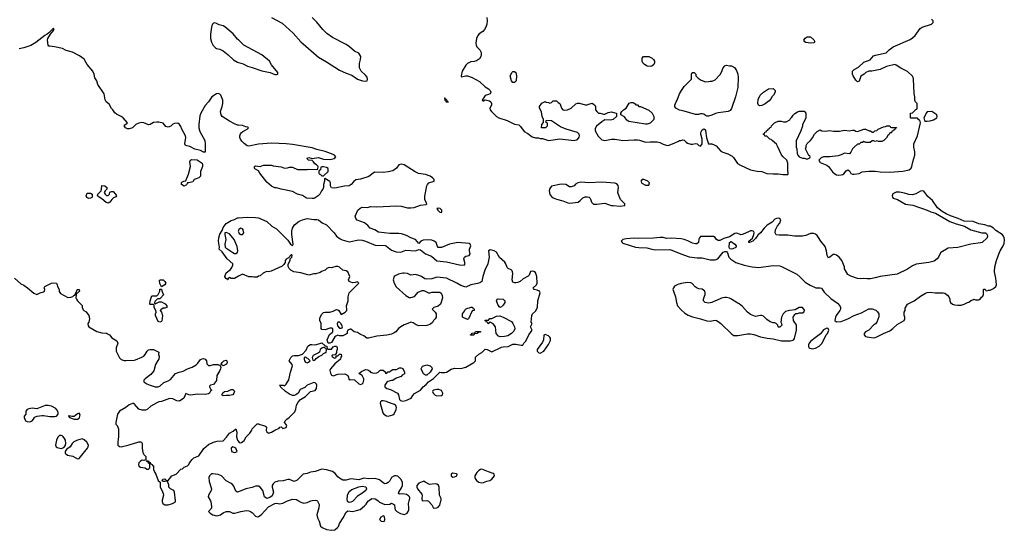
# Model space of a CAD drawing. Header units: inches. Extents: x 2608375 to 2737312, y 944064 to 1028306.
# Tile 5 of 69: x 2637297 to 2649465, y 969637 to 975944. Entities that reach past the tile are written whole.
import ezdxf

# ---------------------------------------------------------------- set-up
doc = ezdxf.new("R2010")
doc.units = ezdxf.units.IN
doc.header["$MEASUREMENT"] = 0
for name, color, linetype in [('C6936', 7, 'Continuous'), ('C6937', 7, 'Continuous'), ('C6946', 7, 'Continuous'), ('C6947', 7, 'Continuous')]:
    doc.layers.add(name, color=color, linetype=linetype)

msp = doc.modelspace()

# ---------------------------------------------------------------- linework, layer by layer
at = {"layer": 'C6936', "color": 5, "elevation": 20}
for points in [[(2639058, 970000), (2639056, 969990), (2639060, 969980), (2639064, 969970), (2639090, 969952), (2639130, 969952), (2639187, 969970), (2639222, 969990), (2639221, 970000)], [(2639653, 970000), (2639659, 969990), (2639667, 969930), (2639666, 969910), (2639631, 969870), (2639651, 969850), (2639685, 969830), (2639730, 969818), (2639750, 969819), (2639778, 969830), (2639810, 969855), (2639850, 969870), (2639890, 969871), (2639930, 969850), (2639950, 969849), (2640000, 969862)]]:
    msp.add_lwpolyline(points, dxfattribs=at)
at = {"layer": 'C6937', "color": 5, "elevation": 20}
for points in [[(2640000, 975695), (2639990, 975705), (2639937, 975770), (2639830, 975857), (2639810, 975868), (2639761, 975881), (2639730, 975898), (2639710, 975903), (2639690, 975899), (2639681, 975890), (2639671, 975870), (2639667, 975850), (2639656, 975764), (2639654, 975710), (2639666, 975666), (2639687, 975627), (2639715, 975595), (2639730, 975587), (2639770, 975580), (2639810, 975559), (2639875, 975510), (2639941, 975450), (2639990, 975421), (2640000, 975417)], [(2640000, 974641), (2639990, 974642), (2639950, 974657), (2639889, 974690), (2639801, 974750), (2639785, 974770), (2639779, 974810), (2639799, 974870), (2639806, 974910), (2639806, 974950), (2639784, 975010), (2639770, 975024), (2639750, 975034), (2639730, 975029), (2639670, 974989), (2639631, 974930), (2639590, 974884), (2639534, 974790), (2639522, 974758), (2639511, 974650), (2639511, 974610), (2639523, 974563), (2639583, 974450), (2639591, 974410), (2639590, 974309), (2639570, 974309), (2639530, 974329), (2639463, 974343), (2639398, 974378), (2639346, 974390), (2639339, 974410), (2639352, 974488), (2639346, 974510), (2639302, 974590), (2639290, 974624), (2639270, 974649), (2639250, 974664), (2639210, 974661), (2639190, 974653), (2639163, 974630), (2639130, 974616), (2639104, 974624), (2639070, 974664), (2639017, 974677), (2638990, 974678), (2638950, 974672), (2638910, 974649), (2638890, 974647), (2638830, 974669), (2638808, 974672), (2638770, 974665), (2638731, 974649), (2638692, 974610), (2638678, 974602), (2638650, 974594), (2638630, 974597), (2638604, 974610), (2638589, 974631), (2638596, 974644), (2638620, 974660), (2638628, 974670), (2638575, 974730), (2638550, 974749), (2638495, 974775), (2638474, 974794), (2638449, 974829), (2638430, 974849), (2638401, 974901), (2638365, 974930), (2638352, 974952), (2638342, 975030), (2638264, 975144), (2638250, 975188), (2638226, 975226), (2638219, 975270), (2638201, 975310), (2638130, 975389), (2638095, 975455), (2638037, 975497), (2637950, 975544), (2637870, 975564), (2637826, 975590), (2637729, 975609), (2637670, 975615), (2637658, 975618), (2637648, 975628), (2637639, 975690), (2637644, 975710), (2637677, 975763), (2637716, 975810), (2637717, 975823), (2637722, 975830), (2637716, 975836), (2637710, 975835), (2637659, 975781), (2637636, 975764), (2637607, 975750), (2637496, 975664), (2637434, 975626), (2637350, 975595), (2637290, 975582)], [(2640000, 972776), (2639950, 972749), (2639909, 972749), (2639890, 972758), (2639884, 972756), (2639873, 972747), (2639871, 972729), (2639866, 972730), (2639862, 972742), (2639850, 972746), (2639830, 972766), (2639830, 972774), (2639850, 972818), (2639900, 972860), (2639918, 972882), (2639929, 972910), (2639929, 972929), (2639859, 972990), (2639798, 973078), (2639764, 973110), (2639765, 973135), (2639754, 973210), (2639758, 973250), (2639770, 973294), (2639798, 973342), (2639810, 973378), (2639850, 973426), (2639910, 973465), (2639950, 973476), (2639990, 973495), (2640000, 973495)], [(2640000, 973340), (2639996, 973330), (2640000, 973323)], [(2637233, 972750), (2637310, 972682), (2637350, 972664), (2637394, 972634), (2637470, 972567), (2637510, 972551), (2637549, 972571), (2637590, 972581), (2637602, 972590), (2637608, 972610), (2637598, 972630), (2637606, 972650), (2637688, 972690), (2637710, 972695), (2637752, 972690), (2637762, 972670), (2637765, 972650), (2637786, 972610), (2637786, 972586), (2637800, 972560), (2637890, 972511), (2637930, 972515), (2637954, 972526), (2637970, 972542), (2637978, 972542), (2637988, 972552), (2637990, 972574), (2637998, 972582), (2638008, 972610), (2638033, 972613), (2638034, 972590), (2638010, 972566), (2637998, 972562), (2637993, 972547), (2637992, 972510), (2637998, 972490), (2638010, 972472), (2638070, 972414), (2638071, 972390), (2638082, 972362), (2638090, 972352), (2638117, 972337), (2638150, 972290), (2638159, 972250), (2638151, 972209), (2638138, 972190), (2638142, 972162), (2638152, 972150), (2638250, 972091), (2638310, 972077), (2638370, 972071), (2638384, 972064), (2638405, 972050), (2638434, 972014), (2638496, 971976), (2638511, 971950), (2638491, 971890), (2638491, 971850), (2638530, 971766), (2638550, 971746), (2638590, 971735), (2638610, 971734), (2638710, 971737), (2638730, 971742), (2638805, 971775), (2638829, 971790), (2638849, 971810), (2638874, 971850), (2638890, 971866), (2638910, 971871), (2638950, 971871), (2639016, 971836), (2639012, 971810), (2639022, 971790), (2639018, 971750), (2639004, 971736), (2638976, 971684), (2638953, 971607), (2638919, 971561), (2638847, 971510), (2638831, 971490), (2638831, 971470), (2638868, 971448), (2638908, 971428), (2638970, 971408), (2639010, 971410), (2639030, 971419), (2639079, 971461), (2639130, 971482), (2639159, 971501), (2639224, 971576), (2639268, 971592), (2639318, 971602), (2639370, 971630), (2639430, 971651), (2639477, 971683), (2639498, 971702), (2639530, 971746), (2639550, 971756), (2639570, 971758), (2639591, 971751), (2639605, 971730), (2639610, 971694), (2639630, 971672), (2639650, 971671), (2639690, 971685), (2639744, 971684), (2639774, 971674), (2639782, 971650), (2639778, 971630), (2639771, 971610), (2639732, 971550), (2639731, 971489), (2639690, 971438), (2639654, 971430), (2639644, 971416), (2639642, 971410), (2639658, 971378), (2639672, 971370), (2639658, 971362), (2639642, 971330), (2639630, 971322), (2639590, 971313), (2639490, 971317), (2639410, 971305), (2639386, 971310), (2639350, 971326), (2639327, 971270), (2639270, 971234), (2639238, 971238), (2639190, 971261), (2639150, 971266), (2639050, 971227), (2639017, 971223), (2638990, 971213), (2638916, 971170), (2638871, 971129), (2638850, 971123), (2638810, 971121), (2638770, 971133), (2638717, 971197), (2638710, 971202), (2638690, 971204), (2638650, 971189), (2638607, 971153), (2638531, 971110), (2638504, 971070), (2638485, 970970), (2638486, 970950), (2638501, 970930), (2638519, 970890), (2638517, 970790), (2638508, 970728), (2638511, 970690), (2638530, 970671), (2638550, 970668), (2638650, 970692), (2638770, 970731), (2638790, 970731), (2638804, 970724), (2638812, 970710), (2638811, 970650), (2638820, 970600), (2638830, 970574), (2638854, 970550), (2638854, 970506), (2638830, 970498), (2638810, 970502), (2638788, 970492), (2638771, 970470), (2638767, 970450), (2638771, 970431), (2638790, 970419), (2638847, 970407), (2638870, 970392), (2638890, 970394), (2638906, 970410), (2638906, 970450), (2638902, 970462), (2638890, 970466), (2638882, 970482), (2638870, 970486), (2638866, 970494), (2638890, 970494), (2638898, 970478), (2638910, 970474), (2638918, 970458), (2638934, 970450), (2638938, 970438), (2638950, 970434), (2638952, 970390), (2638965, 970350), (2638978, 970330), (2639010, 970254), (2639034, 970230), (2639033, 970170), (2639054, 970134), (2639071, 970091), (2639075, 970070), (2639059, 970010), (2639058, 970000)], [(2639221, 970000), (2639210, 970110), (2639202, 970130), (2639159, 970150), (2639141, 970170), (2639139, 970199), (2639122, 970242), (2639110, 970246), (2639090, 970238), (2639070, 970238), (2639058, 970250), (2639066, 970270), (2639090, 970274), (2639110, 970254), (2639130, 970254), (2639150, 970272), (2639178, 970310), (2639229, 970331), (2639290, 970391), (2639310, 970398), (2639330, 970418), (2639370, 970432), (2639389, 970451), (2639395, 970470), (2639428, 970512), (2639448, 970532), (2639510, 970558), (2639571, 970649), (2639630, 970696), (2639690, 970727), (2639737, 970737), (2639810, 970742), (2639854, 970786), (2639890, 970836), (2639937, 970863), (2639970, 970891), (2639982, 970850), (2639975, 970790), (2639987, 970750), (2640000, 970734)], [(2640000, 970114), (2639990, 970110), (2639970, 970119), (2639942, 970182), (2639925, 970205), (2639910, 970217), (2639850, 970248), (2639791, 970311), (2639750, 970325), (2639685, 970335), (2639667, 970333), (2639641, 970310), (2639635, 970290), (2639639, 970239), (2639668, 970150), (2639665, 970130), (2639631, 970070), (2639626, 970050), (2639653, 970000)]]:
    msp.add_lwpolyline(points, dxfattribs=at)
for points in [[(2639330, 973889), (2639298, 973910), (2639298, 973930), (2639302, 973938), (2639326, 973950), (2639348, 973952), (2639355, 973965), (2639383, 974037), (2639406, 974130), (2639398, 974190), (2639408, 974210), (2639425, 974215), (2639490, 974211), (2639551, 974171), (2639556, 974150), (2639555, 974130), (2639531, 974070), (2639531, 974010), (2639511, 973989), (2639464, 973976), (2639454, 973970), (2639438, 973942), (2639388, 973928), (2639372, 973928), (2639357, 973903)], [(2638150, 973735), (2638126, 973746), (2638119, 973770), (2638130, 973802), (2638170, 973802), (2638194, 973790), (2638194, 973750), (2638190, 973748), (2638170, 973738)], [(2638370, 973772), (2638390, 973772), (2638400, 973780), (2638408, 973790), (2638410, 973814), (2638430, 973822), (2638450, 973822), (2638482, 973790), (2638492, 973770), (2638484, 973756), (2638457, 973743), (2638435, 973725), (2638410, 973689), (2638390, 973678), (2638365, 973685), (2638312, 973732), (2638278, 973750), (2638258, 973770), (2638262, 973790), (2638304, 973830), (2638309, 973850), (2638310, 973894), (2638350, 973891), (2638372, 973870), (2638372, 973850), (2638352, 973830), (2638342, 973810), (2638352, 973790)], [(2639850, 973315), (2639834, 973310), (2639832, 973290), (2639845, 973230), (2639831, 973170), (2639835, 973135), (2639844, 973124), (2639870, 973111), (2639929, 973069), (2639950, 973058), (2639970, 973056), (2639989, 973070), (2639992, 973090), (2639984, 973144), (2639949, 973230), (2639890, 973299)], [(2639050, 972646), (2639030, 972686), (2639023, 972717), (2639030, 972732), (2639070, 972732), (2639091, 972711), (2639102, 972690), (2639091, 972669)], [(2638970, 972434), (2639020, 972460), (2639050, 972458), (2639095, 972435), (2639114, 972410), (2639114, 972390), (2639090, 972382), (2639070, 972382), (2639040, 972360), (2639032, 972350), (2639051, 972331), (2639061, 972290), (2639054, 972226), (2639050, 972218), (2639030, 972209), (2639010, 972218), (2638975, 972290), (2638975, 972310), (2638982, 972330), (2638978, 972350), (2638958, 972390), (2638958, 972418), (2638950, 972426), (2638910, 972426), (2638906, 972430), (2638908, 972470), (2638928, 972532), (2638990, 972532), (2639008, 972550), (2639028, 972590), (2639030, 972614), (2639050, 972614), (2639053, 972593), (2639073, 972547), (2639037, 972503), (2639030, 972498), (2639004, 972496), (2638994, 972490), (2638970, 972466), (2638962, 972450), (2638962, 972442)], [(2639810, 971669), (2639786, 971686), (2639786, 971690), (2639798, 971710), (2639818, 971730), (2639850, 971738), (2639858, 971730), (2639862, 971710), (2639852, 971690)], [(2639890, 971301), (2639850, 971304), (2639810, 971299), (2639795, 971310), (2639806, 971334), (2639829, 971351), (2639870, 971356), (2639910, 971378), (2639930, 971378), (2639942, 971370), (2639951, 971350), (2639945, 971330), (2639930, 971309)], [(2637650, 971180), (2637610, 971177), (2637510, 971139), (2637450, 971146), (2637410, 971139), (2637391, 971130), (2637371, 971110), (2637371, 971070), (2637351, 971049), (2637351, 971029), (2637368, 970990), (2637390, 970980), (2637422, 970978), (2637450, 970988), (2637469, 971010), (2637479, 971030), (2637490, 971039), (2637514, 971046), (2637570, 971056), (2637590, 971056), (2637670, 971041), (2637730, 971043), (2637750, 971048), (2637772, 971070), (2637774, 971090), (2637770, 971110), (2637742, 971142), (2637691, 971171)], [(2638030, 971084), (2638010, 971074), (2637970, 971042), (2637942, 971042), (2637910, 971053), (2637902, 971050), (2637914, 971030), (2637971, 971011), (2638010, 971011), (2638030, 971022), (2638037, 971030), (2638045, 971065)], [(2637810, 970810), (2637790, 970807), (2637770, 970787), (2637753, 970750), (2637740, 970690), (2637747, 970670), (2637760, 970660), (2637810, 970648), (2637841, 970659), (2637859, 970681), (2637868, 970710), (2637862, 970750), (2637851, 970771), (2637830, 970801)], [(2638070, 970766), (2638010, 970751), (2637968, 970732), (2637946, 970710), (2637919, 970670), (2637880, 970640), (2637861, 970619), (2637858, 970610), (2637860, 970590), (2637887, 970567), (2637953, 970553), (2638010, 970522), (2638030, 970526), (2638050, 970545), (2638134, 970650), (2638145, 970670), (2638147, 970690), (2638125, 970725), (2638095, 970755)], [(2639930, 970668), (2639912, 970650), (2639914, 970610), (2639950, 970598), (2639970, 970602), (2639986, 970610), (2639968, 970650), (2639950, 970662)]]:
    msp.add_lwpolyline(points, close=True, dxfattribs=at)
at = {"layer": 'C6946', "color": 5, "elevation": 20}
for points in [[(2640000, 969862), (2640030, 969870), (2640101, 969881), (2640130, 969878), (2640150, 969870), (2640174, 969854), (2640212, 969812), (2640230, 969803), (2640250, 969806), (2640282, 969830), (2640370, 969928), (2640450, 969968), (2640470, 969971), (2640510, 969965), (2640550, 969973), (2640608, 970000)], [(2640743, 970000), (2640770, 969983), (2640810, 969973), (2640850, 969982), (2640893, 970000)], [(2640974, 970000), (2640977, 969997), (2640996, 969955), (2640993, 969913), (2640969, 969830), (2640978, 969790), (2640999, 969750), (2641014, 969690), (2641033, 969670), (2641089, 969649), (2641150, 969637), (2641190, 969644), (2641225, 969670), (2641235, 969685), (2641250, 969723), (2641295, 969790), (2641330, 969863), (2641350, 969876), (2641410, 969871), (2641460, 969880), (2641505, 969895), (2641560, 969940), (2641579, 969961), (2641590, 969982), (2641608, 970000)], [(2641417, 970000), (2641410, 969992), (2641390, 969985), (2641370, 969982), (2641350, 969989), (2641346, 970000)], [(2641726, 970000), (2641744, 969984), (2641810, 969958), (2641870, 969962), (2641890, 969971), (2641930, 969952), (2641931, 969910), (2641938, 969890), (2641958, 969870), (2642003, 969843), (2642030, 969835), (2642050, 969834), (2642070, 969839), (2642086, 969850), (2642098, 969870), (2642104, 969890), (2642106, 969910), (2642100, 969970), (2642110, 970000)], [(2642342, 970000), (2642350, 969996), (2642391, 969950), (2642411, 969911), (2642450, 969913), (2642470, 969922), (2642490, 969947), (2642503, 970000)]]:
    msp.add_lwpolyline(points, dxfattribs=at)
msp.add_lwpolyline([(2641790, 969818), (2641760, 969800), (2641745, 969770), (2641762, 969750), (2641790, 969746), (2641806, 969750), (2641808, 969770), (2641807, 969807)], close=True, dxfattribs=at)
at = {"layer": 'C6947', "color": 5, "elevation": 20}
for points in [[(2640410, 975971), (2640540, 975900), (2640676, 975776), (2640771, 975671), (2640990, 975483), (2641090, 975424), (2641250, 975319), (2641330, 975282), (2641400, 975260), (2641470, 975210), (2641532, 975190), (2641570, 975184), (2641590, 975188), (2641595, 975205), (2641590, 975232), (2641570, 975259), (2641518, 975310), (2641498, 975350), (2641496, 975404), (2641510, 975452), (2641512, 975490), (2641490, 975529), (2641435, 975555), (2641373, 975610), (2641330, 975637), (2641164, 975724), (2641094, 975774), (2641043, 975823), (2640970, 975915), (2640910, 975969)], [(2643070, 975970), (2643074, 975930), (2643069, 975890), (2643058, 975850), (2643039, 975821), (2643020, 975800), (2642977, 975770), (2642959, 975750), (2642944, 975710), (2642935, 975655), (2642938, 975630), (2642947, 975610), (2642983, 975570), (2642998, 975538), (2643001, 975510), (2642996, 975490), (2642978, 975462), (2642943, 975437), (2642912, 975428), (2642870, 975422), (2642830, 975404), (2642810, 975383), (2642763, 975310), (2642751, 975251), (2642758, 975238), (2642806, 975250), (2642830, 975251), (2642890, 975228), (2642981, 975181), (2643050, 975115), (2643091, 975090), (2643111, 975070), (2643118, 975050), (2643112, 975030), (2643090, 975019), (2643050, 975008), (2643014, 974950), (2643022, 974942), (2643030, 974942), (2643048, 974952), (2643070, 974951), (2643103, 974943), (2643118, 974930), (2643127, 974910), (2643127, 974890), (2643106, 974850), (2643111, 974830), (2643127, 974810), (2643188, 974750), (2643219, 974730), (2643320, 974700), (2643410, 974654), (2643464, 974644), (2643484, 974624), (2643530, 974562), (2643577, 974537), (2643630, 974497), (2643670, 974484), (2643710, 974485), (2643730, 974478), (2643757, 974477), (2643830, 974451), (2643970, 974471), (2644150, 974451), (2644190, 974465), (2644210, 974494), (2644214, 974510), (2644209, 974530), (2644189, 974550), (2644050, 974590), (2643982, 974622), (2643870, 974694), (2643810, 974698), (2643794, 974690), (2643798, 974678), (2643814, 974670), (2643814, 974630), (2643794, 974610), (2643747, 974607), (2643749, 974650), (2643768, 974672), (2643769, 974710), (2643754, 974750), (2643744, 974804), (2643722, 974850), (2643722, 974870), (2643750, 974914), (2643776, 974924), (2643790, 974934), (2643804, 974924), (2643830, 974922), (2643850, 974914), (2643870, 974922), (2643890, 974942), (2643930, 974942), (2643950, 974922), (2643972, 974910), (2643982, 974890), (2643992, 974850), (2644011, 974831), (2644030, 974826), (2644066, 974830), (2644110, 974851), (2644170, 974905), (2644190, 974912), (2644210, 974912), (2644290, 974892), (2644310, 974892), (2644330, 974902), (2644371, 974911), (2644390, 974902), (2644402, 974890), (2644411, 974871), (2644411, 974830), (2644428, 974808), (2644450, 974791), (2644471, 974791), (2644510, 974778), (2644530, 974778), (2644570, 974796), (2644610, 974805), (2644652, 974792), (2644674, 974790), (2644672, 974750), (2644632, 974710), (2644596, 974704), (2644530, 974705), (2644490, 974683), (2644424, 974630), (2644410, 974598), (2644410, 974570), (2644447, 974507), (2644490, 974461), (2644510, 974454), (2644530, 974453), (2644610, 974468), (2644650, 974468), (2644730, 974457), (2644750, 974451), (2644890, 974460), (2644930, 974459), (2644955, 974455), (2645030, 974431), (2645090, 974437), (2645174, 974434), (2645206, 974426), (2645250, 974405), (2645287, 974393), (2645310, 974392), (2645383, 974417), (2645438, 974442), (2645450, 974452), (2645467, 974453), (2645490, 974462), (2645510, 974454), (2645532, 974430), (2645550, 974418), (2645590, 974406), (2645610, 974406), (2645650, 974416), (2645670, 974411), (2645690, 974391), (2645710, 974381), (2645729, 974411), (2645730, 974470), (2645715, 974530), (2645715, 974550), (2645730, 974583), (2645750, 974596), (2645770, 974585), (2645774, 974574), (2645786, 974486), (2645810, 974412), (2645850, 974412), (2645880, 974400), (2645904, 974384), (2645962, 974322), (2645987, 974307), (2646046, 974286), (2646100, 974260), (2646120, 974240), (2646168, 974168), (2646205, 974145), (2646330, 974091), (2646410, 974075), (2646470, 974070), (2646530, 974046), (2646610, 974038), (2646670, 974040), (2646729, 974031), (2646769, 974031), (2646788, 974032), (2646795, 974045), (2646789, 974089), (2646790, 974170), (2646776, 974210), (2646730, 974250), (2646710, 974274), (2646663, 974383), (2646648, 974408), (2646595, 974450), (2646585, 974465), (2646568, 974470), (2646530, 974506), (2646507, 974507), (2646502, 974522), (2646486, 974530), (2646502, 974538), (2646507, 974553), (2646522, 974558), (2646527, 974573), (2646542, 974578), (2646547, 974593), (2646562, 974598), (2646567, 974613), (2646582, 974618), (2646587, 974633), (2646626, 974670), (2646670, 974691), (2646709, 974691), (2646736, 974684), (2646770, 974682), (2646815, 974705), (2646828, 974730), (2646840, 974740), (2646856, 974764), (2646876, 974784), (2646910, 974805), (2646932, 974812), (2646990, 974812), (2647014, 974790), (2647012, 974728), (2646972, 974650), (2646971, 974629), (2646952, 974570), (2646893, 974447), (2646892, 974370), (2646902, 974350), (2646905, 974290), (2646912, 974270), (2646930, 974252), (2646970, 974232), (2646990, 974232), (2647016, 974224), (2647036, 974224), (2647062, 974238), (2647066, 974250), (2647062, 974262), (2647047, 974267), (2647008, 974348), (2647018, 974370), (2647018, 974390), (2647030, 974414), (2647068, 974452), (2647094, 974486), (2647118, 974530), (2647150, 974562), (2647190, 974582), (2647210, 974572), (2647250, 974566), (2647310, 974575), (2647354, 974566), (2647430, 974566), (2647490, 974578), (2647550, 974571), (2647590, 974581), (2647610, 974578), (2647630, 974565), (2647650, 974562), (2647730, 974591), (2647750, 974591), (2647793, 974573), (2647810, 974572), (2647830, 974554), (2647850, 974554), (2647866, 974570), (2647890, 974574), (2647906, 974590), (2647970, 974622), (2647996, 974624), (2648013, 974633), (2648050, 974634), (2648058, 974618), (2648070, 974614), (2648133, 974613), (2648130, 974606), (2648118, 974602), (2648110, 974586), (2648098, 974582), (2648094, 974570), (2648074, 974566), (2648070, 974548), (2648050, 974546), (2648037, 974523), (2648025, 974515), (2648010, 974486), (2647974, 974450), (2647950, 974438), (2647910, 974438), (2647890, 974446), (2647870, 974438), (2647850, 974446), (2647830, 974446), (2647807, 974427), (2647753, 974427), (2647730, 974438), (2647712, 974428), (2647693, 974427), (2647670, 974406), (2647650, 974406), (2647610, 974368), (2647590, 974348), (2647570, 974309), (2647550, 974289), (2647490, 974295), (2647450, 974275), (2647410, 974264), (2647309, 974249), (2647230, 974249), (2647202, 974238), (2647174, 974210), (2647190, 974182), (2647270, 974145), (2647290, 974131), (2647343, 974063), (2647370, 974039), (2647390, 974027), (2647410, 974023), (2647450, 974027), (2647470, 974031), (2647481, 974039), (2647510, 974076), (2647530, 974091), (2647550, 974078), (2647570, 974046), (2647590, 974035), (2647610, 974035), (2647670, 974046), (2647710, 974063), (2647790, 974075), (2647870, 974075), (2647930, 974064), (2648050, 974059), (2648210, 974071), (2648288, 974090), (2648314, 974110), (2648323, 974130), (2648334, 974190), (2648357, 974270), (2648357, 974310), (2648345, 974370), (2648348, 974410), (2648390, 974511), (2648428, 974670), (2648422, 974702), (2648407, 974707), (2648390, 974726), (2648310, 974726), (2648306, 974730), (2648306, 974790), (2648330, 974794), (2648370, 974834), (2648382, 974838), (2648386, 974850), (2648386, 974910), (2648366, 974930), (2648358, 974950), (2648358, 974990), (2648349, 975031), (2648342, 975210), (2648339, 975230), (2648330, 975248), (2648270, 975304), (2648184, 975344), (2648130, 975382), (2648110, 975389), (2648010, 975364), (2647930, 975329), (2647828, 975308), (2647790, 975308), (2647754, 975290), (2647734, 975270), (2647692, 975248), (2647670, 975186), (2647650, 975178), (2647630, 975198), (2647595, 975250), (2647588, 975270), (2647588, 975308), (2647608, 975330), (2647663, 975357), (2647730, 975418), (2647808, 975450), (2647826, 975474), (2647850, 975496), (2647873, 975507), (2648006, 975534), (2648042, 975570), (2648092, 975608), (2648302, 975698), (2648330, 975718), (2648362, 975750), (2648425, 975835), (2648450, 975851), (2648566, 975890), (2648586, 975910), (2648586, 975930), (2648566, 975950)], [(2640000, 975417), (2640057, 975397), (2640112, 975370), (2640170, 975355), (2640290, 975311), (2640391, 975291), (2640450, 975267), (2640470, 975266), (2640486, 975270), (2640488, 975290), (2640408, 975388), (2640383, 975430), (2640289, 975510), (2640066, 975630), (2640000, 975695)], [(2640000, 973495), (2640110, 973503), (2640210, 973501), (2640250, 973495), (2640350, 973450), (2640413, 973393), (2640470, 973361), (2640610, 973222), (2640642, 973170), (2640670, 973154), (2640678, 973170), (2640659, 973290), (2640659, 973330), (2640669, 973370), (2640694, 973410), (2640750, 973456), (2640790, 973473), (2640850, 973490), (2640930, 973476), (2640970, 973475), (2640990, 973471), (2641036, 973436), (2641090, 973411), (2641185, 973310), (2641211, 973270), (2641257, 973237), (2641284, 973224), (2641370, 973200), (2641490, 973225), (2641530, 973221), (2641571, 973210), (2641690, 973158), (2641813, 973153), (2641830, 973146), (2641890, 973098), (2641950, 973075), (2642009, 973071), (2642070, 973099), (2642190, 973088), (2642230, 973106), (2642250, 973101), (2642310, 973053), (2642385, 973025), (2642450, 972964), (2642570, 972954), (2642730, 972917), (2642789, 972911), (2642802, 972930), (2642785, 972990), (2642794, 973010), (2642810, 973023), (2642850, 973031), (2642863, 973050), (2642855, 973090), (2642856, 973110), (2642871, 973151), (2642865, 973170), (2642850, 973178), (2642710, 973190), (2642610, 973170), (2642510, 973132), (2642470, 973129), (2642461, 973141), (2642445, 973190), (2642417, 973210), (2642390, 973219), (2642350, 973223), (2642281, 973219), (2642253, 973207), (2642230, 973181), (2642190, 973230), (2642130, 973250), (2642077, 973277), (2642017, 973297), (2641982, 973302), (2641870, 973302), (2641730, 973321), (2641687, 973347), (2641630, 973369), (2641601, 973401), (2641556, 973436), (2641469, 973469), (2641449, 973490), (2641443, 973517), (2641474, 973590), (2641504, 973616), (2641530, 973627), (2641590, 973624), (2641636, 973636), (2641710, 973633), (2641950, 973644), (2642010, 973639), (2642090, 973620), (2642130, 973619), (2642170, 973623), (2642250, 973655), (2642319, 973661), (2642329, 973670), (2642305, 973725), (2642304, 973764), (2642330, 973890), (2642336, 973910), (2642353, 973927), (2642417, 973950), (2642419, 973970), (2642400, 973990), (2642370, 974010), (2642313, 974030), (2642224, 974044), (2642184, 974064), (2642050, 974153), (2642010, 974160), (2641981, 974150), (2641953, 974110), (2641910, 974078), (2641850, 974063), (2641790, 974058), (2641681, 974059), (2641610, 974009), (2641510, 973975), (2641450, 973964), (2641420, 973940), (2641393, 973907), (2641368, 973892), (2641310, 973887), (2641190, 973863), (2641150, 973869), (2641138, 973890), (2641138, 973930), (2641130, 973946), (2641088, 973968), (2641070, 973986), (2641062, 973978), (2641062, 973950), (2641052, 973910), (2641052, 973872), (2641045, 973850), (2641028, 973832), (2641005, 973790), (2640985, 973770), (2640950, 973744), (2640930, 973737), (2640910, 973734), (2640841, 973741), (2640827, 973747), (2640790, 973774), (2640730, 973789), (2640670, 973821), (2640530, 973849), (2640470, 973869), (2640449, 973869), (2640410, 973889), (2640350, 973939), (2640264, 974050), (2640250, 974078), (2640203, 974103), (2640198, 974110), (2640198, 974130), (2640210, 974138), (2640270, 974131), (2640310, 974146), (2640406, 974146), (2640430, 974139), (2640530, 974125), (2640570, 974112), (2640607, 974113), (2640630, 974122), (2640670, 974122), (2640730, 974092), (2640850, 974092), (2640870, 974098), (2640970, 974094), (2640982, 974098), (2640986, 974130), (2640966, 974150), (2640943, 974163), (2640928, 974188), (2640910, 974206), (2640866, 974210), (2640846, 974230), (2640850, 974234), (2640870, 974242), (2640910, 974231), (2640990, 974241), (2641050, 974221), (2641130, 974218), (2641189, 974231), (2641202, 974250), (2641188, 974270), (2641170, 974277), (2641070, 974314), (2640970, 974340), (2640910, 974362), (2640670, 974401), (2640590, 974410), (2640410, 974419), (2640250, 974405), (2640130, 974382), (2640106, 974386), (2640070, 974413), (2640042, 974442), (2640025, 974470), (2640018, 974490), (2640019, 974510), (2640027, 974533), (2640035, 974545), (2640056, 974564), (2640108, 974590), (2640126, 974610), (2640118, 974618), (2640090, 974622), (2640050, 974635), (2640000, 974641)], [(2640000, 973323), (2640010, 973305), (2640030, 973292), (2640050, 973292), (2640068, 973310), (2640059, 973350), (2640050, 973362), (2640030, 973369), (2640006, 973354), (2640000, 973340)], [(2640000, 970734), (2640010, 970721), (2640030, 970716), (2640040, 970720), (2640072, 970748), (2640095, 970790), (2640142, 970838), (2640165, 970875), (2640170, 970891), (2640230, 970954), (2640250, 970952), (2640263, 970943), (2640327, 970927), (2640340, 970920), (2640346, 970910), (2640341, 970870), (2640350, 970852), (2640370, 970838), (2640410, 970851), (2640450, 970876), (2640502, 970898), (2640510, 970912), (2640530, 970914), (2640550, 970894), (2640590, 970905), (2640598, 970930), (2640590, 970946), (2640568, 970970), (2640578, 970990), (2640598, 971010), (2640629, 971031), (2640699, 971101), (2640710, 971134), (2640717, 971183), (2640740, 971220), (2640769, 971251), (2640829, 971291), (2640889, 971351), (2640950, 971365), (2640965, 971390), (2640969, 971429), (2640964, 971444), (2640950, 971458), (2640930, 971462), (2640850, 971428), (2640819, 971401), (2640764, 971376), (2640738, 971330), (2640711, 971309), (2640690, 971302), (2640670, 971302), (2640630, 971319), (2640582, 971350), (2640518, 971410), (2640518, 971418), (2640506, 971430), (2640551, 971431), (2640570, 971422), (2640590, 971442), (2640624, 971496), (2640644, 971590), (2640669, 971670), (2640665, 971685), (2640629, 971730), (2640649, 971770), (2640670, 971791), (2640690, 971797), (2640743, 971797), (2640790, 971812), (2640836, 971864), (2640857, 971910), (2640870, 971921), (2640890, 971931), (2640907, 971933), (2640953, 971927), (2641031, 971951), (2641070, 971914), (2641094, 971910), (2641098, 971878), (2641110, 971874), (2641150, 971874), (2641170, 971902), (2641190, 971912), (2641211, 971911), (2641222, 971890), (2641222, 971870), (2641212, 971850), (2641214, 971830), (2641194, 971806), (2641158, 971802), (2641154, 971790), (2641174, 971770), (2641190, 971762), (2641206, 971770), (2641206, 971794), (2641230, 971794), (2641250, 971814), (2641270, 971814), (2641274, 971790), (2641264, 971776), (2641262, 971750), (2641190, 971695), (2641136, 971630), (2641131, 971609), (2641138, 971578), (2641150, 971552), (2641170, 971546), (2641230, 971564), (2641314, 971570), (2641354, 971550), (2641362, 971530), (2641364, 971504), (2641370, 971494), (2641382, 971498), (2641434, 971494), (2641490, 971446), (2641510, 971438), (2641530, 971445), (2641540, 971460), (2641549, 971490), (2641549, 971510), (2641530, 971548), (2641488, 971572), (2641520, 971600), (2641570, 971622), (2641600, 971620), (2641624, 971604), (2641634, 971590), (2641670, 971578), (2641710, 971582), (2641726, 971590), (2641750, 971614), (2641790, 971614), (2641813, 971593), (2641818, 971578), (2641830, 971574), (2641847, 971593), (2641870, 971594), (2641876, 971604), (2641910, 971622), (2641955, 971625), (2641990, 971642), (2642010, 971642), (2642030, 971634), (2642052, 971590), (2642051, 971569), (2642025, 971555), (2642010, 971538), (2641950, 971515), (2641910, 971489), (2641892, 971488), (2641846, 971474), (2641835, 971465), (2641811, 971430), (2641811, 971410), (2641832, 971390), (2641878, 971378), (2641965, 971330), (2641979, 971310), (2641990, 971254), (2642001, 971241), (2642030, 971231), (2642070, 971239), (2642135, 971270), (2642156, 971304), (2642175, 971325), (2642249, 971370), (2642282, 971410), (2642320, 971440), (2642350, 971471), (2642410, 971511), (2642488, 971592), (2642505, 971585), (2642550, 971585), (2642570, 971591), (2642630, 971627), (2642670, 971641), (2642750, 971636), (2642810, 971651), (2642908, 971710), (2642928, 971730), (2642930, 971774), (2642970, 971812), (2643008, 971832), (2643050, 971874), (2643072, 971872), (2643130, 971842), (2643250, 971899), (2643270, 971904), (2643332, 971908), (2643390, 971936), (2643430, 971938), (2643496, 971924), (2643515, 971925), (2643528, 971950), (2643550, 971972), (2643589, 972051), (2643628, 972110), (2643609, 972150), (2643628, 972190), (2643618, 972210), (2643625, 972290), (2643634, 972310), (2643670, 972343), (2643696, 972390), (2643700, 972470), (2643730, 972570), (2643721, 972590), (2643690, 972604), (2643653, 972610), (2643645, 972625), (2643644, 972630), (2643682, 972670), (2643690, 972690), (2643686, 972770), (2643670, 972820), (2643650, 972835), (2643630, 972838), (2643610, 972832), (2643593, 972790), (2643582, 972778), (2643517, 972743), (2643481, 972710), (2643450, 972696), (2643430, 972693), (2643410, 972694), (2643390, 972704), (2643383, 972730), (2643392, 972808), (2643389, 972830), (2643383, 972843), (2643370, 972856), (2643332, 972872), (2643322, 972882), (2643304, 972930), (2643291, 972950), (2643227, 973007), (2643190, 973073), (2643162, 973090), (2643110, 973101), (2643089, 973090), (2643097, 973010), (2643083, 972930), (2643047, 972850), (2643019, 972770), (2643007, 972710), (2642985, 972695), (2642956, 972684), (2642871, 972669), (2642810, 972641), (2642750, 972661), (2642701, 972690), (2642570, 972753), (2642450, 972764), (2642390, 972743), (2642319, 972739), (2642302, 972742), (2642262, 972770), (2642230, 972785), (2642190, 972797), (2642130, 972789), (2642089, 972809), (2642050, 972814), (2642030, 972814), (2641978, 972802), (2641938, 972782), (2641925, 972770), (2641911, 972730), (2641925, 972690), (2641950, 972646), (2642070, 972536), (2642110, 972511), (2642132, 972512), (2642174, 972526), (2642220, 972580), (2642270, 972598), (2642290, 972598), (2642350, 972571), (2642370, 972571), (2642390, 972578), (2642490, 972578), (2642505, 972565), (2642517, 972537), (2642521, 972510), (2642507, 972453), (2642496, 972430), (2642470, 972404), (2642414, 972390), (2642394, 972370), (2642431, 972330), (2642442, 972310), (2642445, 972290), (2642442, 972270), (2642432, 972250), (2642412, 972230), (2642397, 972203), (2642375, 972185), (2642330, 972168), (2642230, 972162), (2642195, 972175), (2642158, 972198), (2642130, 972208), (2642094, 972190), (2642050, 972177), (2642008, 972152), (2641978, 972130), (2641945, 972090), (2641924, 972076), (2641890, 972061), (2641833, 972047), (2641710, 972035), (2641609, 972009), (2641588, 972010), (2641550, 972041), (2641510, 972056), (2641470, 972079), (2641429, 972090), (2641390, 972122), (2641380, 972120), (2641352, 972108), (2641342, 972090), (2641342, 972070), (2641330, 972058), (2641290, 972038), (2641250, 972038), (2641230, 972048), (2641204, 972036), (2641190, 972026), (2641150, 971958), (2641130, 971948), (2641110, 971948), (2641098, 971990), (2641125, 972055), (2641160, 972080), (2641168, 972090), (2641168, 972128), (2641155, 972135), (2641130, 972135), (2641070, 972115), (2641030, 972118), (2641022, 972130), (2641021, 972190), (2641007, 972230), (2641005, 972250), (2641010, 972270), (2641030, 972305), (2641053, 972327), (2641070, 972332), (2641130, 972331), (2641170, 972345), (2641210, 972365), (2641230, 972362), (2641242, 972350), (2641270, 972302), (2641318, 972330), (2641338, 972350), (2641340, 972360), (2641334, 972410), (2641357, 972470), (2641358, 972522), (2641369, 972570), (2641486, 972690), (2641470, 972706), (2641444, 972696), (2641410, 972695), (2641370, 972709), (2641362, 972730), (2641378, 972770), (2641350, 972828), (2641330, 972842), (2641290, 972849), (2641250, 972889), (2641230, 972895), (2641205, 972895), (2641150, 972878), (2641130, 972882), (2641110, 972878), (2641091, 972869), (2641070, 972849), (2641027, 972833), (2641010, 972822), (2640955, 972805), (2640930, 972804), (2640870, 972789), (2640770, 972819), (2640686, 972830), (2640648, 972850), (2640628, 972870), (2640616, 972896), (2640616, 972924), (2640638, 972970), (2640638, 972990), (2640658, 973010), (2640666, 973030), (2640658, 973038), (2640650, 973038), (2640618, 973002), (2640590, 972988), (2640578, 972970), (2640576, 972944), (2640561, 972919), (2640541, 972899), (2640403, 972837), (2640370, 972829), (2640350, 972833), (2640330, 972826), (2640306, 972814), (2640270, 972779), (2640250, 972775), (2640230, 972764), (2640190, 972762), (2640170, 972768), (2640130, 972769), (2640050, 972802), (2640000, 972776)], [(2642110, 970000), (2642119, 970030), (2642118, 970038), (2642116, 970050), (2642103, 970063), (2642079, 970079), (2642033, 970087), (2641990, 970082), (2641978, 970090), (2641982, 970110), (2642017, 970163), (2642028, 970192), (2642027, 970230), (2642008, 970270), (2641970, 970306), (2641950, 970312), (2641929, 970311), (2641890, 970290), (2641870, 970249), (2641850, 970226), (2641830, 970216), (2641810, 970213), (2641790, 970223), (2641766, 970246), (2641742, 970262), (2641690, 970278), (2641610, 970274), (2641550, 970281), (2641490, 970259), (2641390, 970275), (2641330, 970256), (2641310, 970255), (2641290, 970258), (2641250, 970280), (2641230, 970296), (2641197, 970337), (2641164, 970364), (2641090, 970386), (2641029, 970391), (2640950, 970362), (2640890, 970354), (2640850, 970340), (2640798, 970330), (2640724, 970256), (2640690, 970242), (2640630, 970265), (2640610, 970264), (2640553, 970247), (2640490, 970244), (2640451, 970230), (2640428, 970212), (2640416, 970190), (2640416, 970170), (2640433, 970110), (2640415, 970065), (2640390, 970041), (2640350, 970029), (2640321, 970050), (2640301, 970130), (2640269, 970170), (2640250, 970181), (2640210, 970183), (2640170, 970165), (2640090, 970148), (2640000, 970114)], [(2641346, 970000), (2641342, 970010), (2641349, 970070), (2641370, 970115), (2641400, 970140), (2641490, 970174), (2641530, 970181), (2641573, 970173), (2641583, 970150), (2641576, 970130), (2641523, 970090), (2641470, 970058), (2641417, 970000)], [(2642503, 970000), (2642506, 970010), (2642504, 970030), (2642484, 970070), (2642482, 970170), (2642474, 970194), (2642450, 970209), (2642430, 970213), (2642363, 970203), (2642306, 970230), (2642290, 970246), (2642230, 970218), (2642205, 970190), (2642205, 970170), (2642211, 970150), (2642265, 970085), (2642271, 970070), (2642266, 970030), (2642270, 970002), (2642330, 970006), (2642342, 970000)], [(2640608, 970000), (2640630, 970010), (2640670, 970022), (2640717, 970017), (2640743, 970000)], [(2641608, 970000), (2641618, 970010), (2641650, 970031), (2641690, 970025), (2641710, 970015), (2641726, 970000)], [(2640893, 970000), (2640910, 970007), (2640950, 970011), (2640967, 970007), (2640974, 970000)]]:
    msp.add_lwpolyline(points, dxfattribs=at)
for points in [[(2647070, 975655), (2647010, 975664), (2646998, 975670), (2646986, 975690), (2647003, 975717), (2647028, 975732), (2647070, 975732), (2647110, 975694), (2647122, 975670), (2647110, 975658)], [(2645090, 975364), (2645050, 975369), (2645018, 975390), (2644998, 975410), (2644988, 975432), (2644988, 975470), (2645006, 975490), (2645071, 975491), (2645114, 975470), (2645130, 975454), (2645142, 975430), (2645142, 975410), (2645132, 975390), (2645110, 975369)], [(2645790, 974754), (2645770, 974761), (2645750, 974776), (2645730, 974781), (2645710, 974781), (2645686, 974774), (2645650, 974774), (2645510, 974813), (2645450, 974825), (2645404, 974850), (2645395, 974870), (2645395, 974890), (2645409, 974930), (2645422, 974950), (2645449, 975030), (2645474, 975070), (2645510, 975118), (2645598, 975210), (2645598, 975270), (2645606, 975290), (2645634, 975290), (2645652, 975270), (2645654, 975250), (2645680, 975220), (2645717, 975197), (2645770, 975176), (2645810, 975179), (2645830, 975186), (2645855, 975185), (2645890, 975202), (2645955, 975265), (2645970, 975294), (2645989, 975350), (2646010, 975372), (2646030, 975382), (2646070, 975372), (2646092, 975372), (2646130, 975352), (2646155, 975315), (2646171, 975270), (2646176, 975230), (2646170, 975106), (2646141, 974990), (2646092, 974848), (2646078, 974822), (2646052, 974808), (2645930, 974794), (2645895, 974785), (2645850, 974764), (2645810, 974754)], [(2643390, 975168), (2643375, 975190), (2643358, 975250), (2643383, 975297), (2643390, 975302), (2643410, 975305), (2643430, 975292), (2643435, 975250), (2643431, 975190), (2643410, 975168)], [(2646440, 974880), (2646426, 974890), (2646418, 974910), (2646423, 974957), (2646449, 975010), (2646488, 975050), (2646550, 975091), (2646610, 975094), (2646634, 975070), (2646632, 975050), (2646612, 975010), (2646592, 974990), (2646582, 974970), (2646558, 974942), (2646510, 974904), (2646470, 974882)], [(2642550, 974978), (2642545, 974975), (2642549, 974950), (2642563, 974943), (2642566, 974930), (2642590, 974927), (2642593, 974930), (2642580, 974940), (2642570, 974957), (2642560, 974960)], [(2644950, 974872), (2644970, 974872), (2645070, 974825), (2645111, 974790), (2645132, 974750), (2645132, 974710), (2645090, 974664), (2645050, 974653), (2645030, 974653), (2644826, 974686), (2644801, 974701), (2644770, 974742), (2644726, 974770), (2644726, 974790), (2644738, 974810), (2644758, 974830), (2644790, 974852), (2644829, 974911), (2644850, 974922), (2644880, 974920), (2644904, 974904), (2644910, 974894), (2644930, 974892)], [(2648570, 974809), (2648510, 974806), (2648493, 974787), (2648492, 974770), (2648472, 974730), (2648478, 974698), (2648492, 974692), (2648511, 974691), (2648550, 974695), (2648590, 974705), (2648629, 974730), (2648634, 974750), (2648629, 974770)], [(2641050, 974128), (2641033, 974127), (2641018, 974122), (2641014, 974090), (2640998, 974082), (2640994, 974070), (2640994, 974050), (2640998, 974038), (2641013, 974033), (2641030, 974014), (2641050, 974014), (2641108, 974070), (2641107, 974107), (2641090, 974118)], [(2644230, 973939), (2644196, 973930), (2644167, 973913), (2644150, 973893), (2644110, 973879), (2644090, 973879), (2644047, 973907), (2643990, 973912), (2643870, 973886), (2643850, 973859), (2643842, 973830), (2643850, 973785), (2643870, 973759), (2643890, 973744), (2643930, 973726), (2644010, 973706), (2644070, 973680), (2644090, 973677), (2644197, 973690), (2644224, 973710), (2644255, 973745), (2644285, 973755), (2644310, 973757), (2644333, 973753), (2644344, 973744), (2644357, 973717), (2644362, 973690), (2644382, 973670), (2644390, 973667), (2644430, 973665), (2644530, 973676), (2644607, 973650), (2644630, 973647), (2644718, 973642), (2644770, 973649), (2644775, 973650), (2644775, 973670), (2644723, 973723), (2644695, 973785), (2644689, 973810), (2644697, 973870), (2644694, 973894), (2644676, 973916), (2644650, 973925), (2644490, 973938), (2644330, 973930)], [(2645010, 973968), (2644990, 973968), (2644972, 973950), (2644985, 973925), (2645030, 973898), (2645070, 973902), (2645082, 973930), (2645058, 973950)], [(2648450, 973830), (2648430, 973824), (2648370, 973793), (2648330, 973782), (2648286, 973786), (2648230, 973803), (2648170, 973813), (2648127, 973813), (2648086, 973794), (2648078, 973770), (2648081, 973750), (2648090, 973738), (2648143, 973723), (2648244, 973664), (2648333, 973653), (2648510, 973593), (2648558, 973570), (2648613, 973553), (2648790, 973451), (2648870, 973423), (2648974, 973394), (2649052, 973350), (2649188, 973312), (2649232, 973312), (2649244, 973304), (2649258, 973278), (2649251, 973250), (2649190, 973193), (2649170, 973187), (2649050, 973171), (2648890, 973131), (2648770, 973122), (2648682, 973070), (2648662, 973038), (2648651, 973010), (2648636, 972990), (2648598, 972962), (2648530, 972945), (2648375, 972925), (2648330, 972904), (2648270, 972862), (2648140, 972800), (2647930, 972774), (2647870, 972755), (2647810, 972745), (2647770, 972744), (2647730, 972749), (2647690, 972742), (2647649, 972749), (2647570, 972775), (2647530, 972798), (2647490, 972866), (2647488, 972890), (2647458, 972970), (2647422, 973010), (2647390, 973034), (2647370, 973044), (2647350, 973045), (2647310, 973009), (2647295, 973005), (2647290, 972998), (2647277, 973030), (2647267, 973090), (2647250, 973142), (2647197, 973210), (2647170, 973254), (2647150, 973279), (2647130, 973293), (2647110, 973303), (2647070, 973305), (2647010, 973279), (2646970, 973269), (2646870, 973269), (2646790, 973284), (2646681, 973281), (2646646, 973286), (2646633, 973313), (2646638, 973350), (2646662, 973398), (2646689, 973430), (2646702, 973470), (2646690, 973488), (2646672, 973492), (2646650, 973489), (2646630, 973479), (2646596, 973444), (2646534, 973406), (2646499, 973370), (2646453, 973310), (2646418, 973282), (2646390, 973243), (2646359, 973210), (2646314, 973190), (2646306, 973190), (2646309, 973210), (2646353, 973247), (2646369, 973290), (2646373, 973310), (2646369, 973329), (2646350, 973337), (2646330, 973337), (2646310, 973329), (2646230, 973289), (2646210, 973287), (2646170, 973303), (2646150, 973307), (2646135, 973305), (2646070, 973262), (2646000, 973240), (2645950, 973215), (2645930, 973218), (2645910, 973228), (2645893, 973253), (2645870, 973264), (2645710, 973264), (2645696, 973250), (2645688, 973232), (2645685, 973190), (2645665, 973175), (2645650, 973174), (2645610, 973184), (2645553, 973213), (2645510, 973229), (2645470, 973237), (2645350, 973244), (2645290, 973242), (2645250, 973254), (2645210, 973254), (2645130, 973244), (2644950, 973241), (2644890, 973245), (2644790, 973237), (2644750, 973229), (2644731, 973210), (2644741, 973190), (2644750, 973185), (2644905, 973135), (2644950, 973129), (2645047, 973127), (2645110, 973109), (2645150, 973102), (2645330, 973106), (2645358, 973098), (2645467, 973050), (2645570, 973016), (2645670, 973001), (2645730, 973002), (2645830, 972976), (2645890, 972978), (2645926, 972990), (2645990, 973071), (2646010, 973081), (2646030, 973081), (2646044, 973064), (2646061, 973010), (2646086, 972986), (2646146, 972946), (2646250, 972914), (2646349, 972891), (2646430, 972882), (2646610, 972908), (2646690, 972902), (2646710, 972896), (2646899, 972799), (2646943, 972763), (2647004, 972704), (2647065, 972665), (2647134, 972634), (2647150, 972630), (2647190, 972633), (2647206, 972626), (2647238, 972578), (2647322, 972502), (2647403, 972443), (2647431, 972410), (2647439, 972390), (2647439, 972370), (2647431, 972350), (2647387, 972290), (2647379, 972270), (2647372, 972230), (2647391, 972211), (2647450, 972217), (2647490, 972231), (2647532, 972248), (2647610, 972291), (2647698, 972322), (2647790, 972371), (2647830, 972374), (2647875, 972355), (2647897, 972337), (2647914, 972310), (2647913, 972273), (2647891, 972210), (2647874, 972186), (2647850, 972169), (2647790, 972108), (2647751, 972089), (2647732, 972070), (2647731, 972050), (2647750, 972031), (2647770, 972027), (2647850, 972016), (2647870, 972018), (2647890, 972026), (2647971, 972069), (2648050, 972099), (2648089, 972130), (2648139, 972181), (2648228, 972230), (2648235, 972250), (2648235, 972270), (2648227, 972293), (2648226, 972330), (2648238, 972350), (2648240, 972380), (2648269, 972431), (2648350, 972471), (2648429, 972531), (2648490, 972567), (2648510, 972574), (2648550, 972579), (2648610, 972571), (2648710, 972571), (2648730, 972565), (2648762, 972542), (2648780, 972520), (2648791, 972490), (2648791, 972470), (2648801, 972450), (2648825, 972430), (2648850, 972422), (2648890, 972417), (2648930, 972419), (2648969, 972431), (2649010, 972452), (2649027, 972453), (2649050, 972474), (2649076, 972484), (2649090, 972494), (2649110, 972482), (2649150, 972482), (2649166, 972490), (2649183, 972517), (2649198, 972530), (2649206, 972550), (2649206, 972610), (2649210, 972614), (2649230, 972614), (2649238, 972598), (2649250, 972594), (2649270, 972602), (2649290, 972602), (2649330, 972622), (2649358, 972650), (2649369, 972670), (2649359, 972750), (2649343, 972830), (2649346, 972890), (2649369, 972971), (2649400, 973060), (2649413, 973090), (2649452, 973150), (2649462, 973178), (2649465, 973230), (2649461, 973250), (2649455, 973270), (2649440, 973290), (2649359, 973339), (2649330, 973369), (2649290, 973394), (2649270, 973394), (2649226, 973410), (2649150, 973423), (2649078, 973450), (2648970, 973456), (2648895, 973490), (2648800, 973520), (2648745, 973545), (2648696, 973576), (2648641, 973621), (2648578, 973710), (2648520, 973760), (2648470, 973824)], [(2642470, 973617), (2642451, 973610), (2642463, 973590), (2642483, 973570), (2642490, 973565), (2642510, 973563), (2642514, 973570), (2642513, 973590), (2642492, 973610)], [(2646090, 973110), (2646074, 973114), (2646066, 973130), (2646069, 973191), (2646090, 973205), (2646134, 973170), (2646151, 973150), (2646146, 973130), (2646110, 973112)], [(2645550, 972698), (2645470, 972687), (2645430, 972675), (2645390, 972653), (2645375, 972630), (2645370, 972610), (2645375, 972590), (2645402, 972522), (2645412, 972450), (2645425, 972410), (2645470, 972359), (2645518, 972318), (2645556, 972296), (2645610, 972275), (2645711, 972251), (2645790, 972224), (2645830, 972219), (2645890, 972231), (2645910, 972228), (2645930, 972217), (2645961, 972190), (2646099, 972059), (2646124, 972044), (2646170, 972044), (2646290, 972065), (2646330, 972065), (2646370, 972056), (2646450, 972028), (2646534, 972010), (2646610, 972001), (2646710, 971978), (2646822, 971978), (2646850, 971986), (2646865, 971995), (2646873, 972007), (2646897, 972110), (2646896, 972176), (2646870, 972206), (2646858, 972230), (2646855, 972270), (2646876, 972304), (2646890, 972314), (2646910, 972314), (2646930, 972322), (2646970, 972322), (2646990, 972334), (2646995, 972355), (2646988, 972370), (2646970, 972388), (2646930, 972388), (2646880, 972360), (2646810, 972354), (2646761, 972339), (2646730, 972309), (2646711, 972270), (2646702, 972210), (2646712, 972190), (2646714, 972170), (2646690, 972146), (2646673, 972147), (2646668, 972150), (2646666, 972170), (2646646, 972190), (2646630, 972198), (2646610, 972198), (2646570, 972214), (2646530, 972242), (2646490, 972282), (2646470, 972289), (2646450, 972289), (2646390, 972279), (2646330, 972301), (2646292, 972332), (2646230, 972402), (2646190, 972435), (2646170, 972442), (2646110, 972478), (2646094, 972494), (2646070, 972504), (2646030, 972514), (2646010, 972514), (2645970, 972504), (2645910, 972475), (2645875, 972465), (2645850, 972449), (2645810, 972444), (2645766, 972450), (2645748, 972470), (2645748, 972490), (2645758, 972530), (2645769, 972550), (2645769, 972570), (2645762, 972590), (2645730, 972614), (2645690, 972618), (2645670, 972628), (2645646, 972646), (2645606, 972686), (2645592, 972692)], [(2643230, 972388), (2643205, 972425), (2643188, 972470), (2643198, 972490), (2643210, 972498), (2643270, 972491), (2643292, 972470), (2643292, 972450), (2643270, 972418), (2643250, 972398)], [(2642830, 972242), (2642768, 972270), (2642769, 972310), (2642795, 972345), (2642806, 972370), (2642830, 972382), (2642856, 972384), (2642870, 972392), (2642892, 972392), (2642898, 972378), (2642912, 972372), (2642912, 972350), (2642890, 972346), (2642842, 972250)], [(2641250, 972206), (2641230, 972206), (2641222, 972190), (2641224, 972164), (2641250, 972134), (2641270, 972134), (2641282, 972138), (2641286, 972150), (2641270, 972186)], [(2643234, 972026), (2643215, 972035), (2643187, 972067), (2643177, 972150), (2643150, 972188), (2643110, 972206), (2643098, 972202), (2643094, 972190), (2643088, 972188), (2643082, 972202), (2643067, 972207), (2643062, 972222), (2643050, 972226), (2643050, 972232), (2643090, 972234), (2643108, 972252), (2643130, 972252), (2643190, 972282), (2643230, 972285), (2643270, 972271), (2643375, 972215), (2643393, 972193), (2643411, 972150), (2643414, 972126), (2643404, 972096), (2643373, 972067), (2643330, 972039), (2643290, 972029)], [(2642866, 972046), (2642866, 972050), (2642882, 972058), (2642890, 972072), (2642922, 972078), (2642930, 972092), (2642993, 972093), (2642990, 972086), (2642958, 972082), (2642950, 972068), (2642918, 972062), (2642910, 972048)], [(2647270, 972135), (2647230, 972115), (2647195, 972065), (2647110, 972003), (2647071, 971970), (2647055, 971950), (2647043, 971930), (2647043, 971910), (2647051, 971890), (2647090, 971878), (2647130, 971885), (2647177, 971910), (2647213, 971950), (2647262, 972050), (2647279, 972070), (2647289, 972090), (2647295, 972110), (2647286, 972130)], [(2643790, 972055), (2643773, 972047), (2643771, 971990), (2643758, 971962), (2643692, 971870), (2643692, 971850), (2643700, 971840), (2643711, 971831), (2643730, 971827), (2643773, 971850), (2643830, 971931), (2643857, 971983), (2643856, 972010), (2643850, 972022), (2643830, 972039)], [(2641058, 971898), (2641030, 971888), (2641012, 971870), (2641001, 971839), (2640991, 971829), (2640925, 971795), (2640912, 971770), (2640918, 971738), (2640930, 971734), (2640950, 971742), (2640962, 971758), (2640995, 971785), (2641030, 971802), (2641050, 971822), (2641074, 971834), (2641086, 971834), (2641087, 971867), (2641082, 971882), (2641070, 971886)], [(2640830, 971778), (2640824, 971776), (2640813, 971767), (2640812, 971750), (2640818, 971730), (2640830, 971712), (2640850, 971705), (2640868, 971712), (2640886, 971730), (2640858, 971758), (2640844, 971764)], [(2642310, 971555), (2642288, 971570), (2642258, 971630), (2642275, 971665), (2642330, 971681), (2642371, 971670), (2642391, 971650), (2642396, 971630), (2642371, 971589), (2642330, 971555)], [(2642476, 971376), (2642450, 971375), (2642414, 971370), (2642401, 971359), (2642398, 971350), (2642406, 971330), (2642430, 971307), (2642450, 971299), (2642510, 971303), (2642522, 971310), (2642525, 971330), (2642510, 971362), (2642498, 971370)], [(2641790, 971237), (2641770, 971235), (2641757, 971223), (2641751, 971209), (2641783, 971090), (2641798, 971070), (2641830, 971051), (2641850, 971047), (2641910, 971062), (2641925, 971075), (2641949, 971130), (2641953, 971153), (2641949, 971170), (2641942, 971182), (2641929, 971190), (2641855, 971215), (2641830, 971229)], [(2643010, 970392), (2642990, 970389), (2642970, 970376), (2642948, 970350), (2642923, 970310), (2642923, 970290), (2642931, 970270), (2642947, 970247), (2642970, 970230), (2643010, 970224), (2643030, 970229), (2643070, 970244), (2643107, 970253), (2643133, 970267), (2643164, 970310), (2643162, 970330), (2643150, 970339), (2643090, 970358)], [(2642650, 970343), (2642631, 970330), (2642628, 970308), (2642650, 970294), (2642670, 970296), (2642690, 970305), (2642697, 970310), (2642702, 970330), (2642694, 970335)]]:
    msp.add_lwpolyline(points, close=True, dxfattribs=at)

doc.saveas('drawing.dxf')
